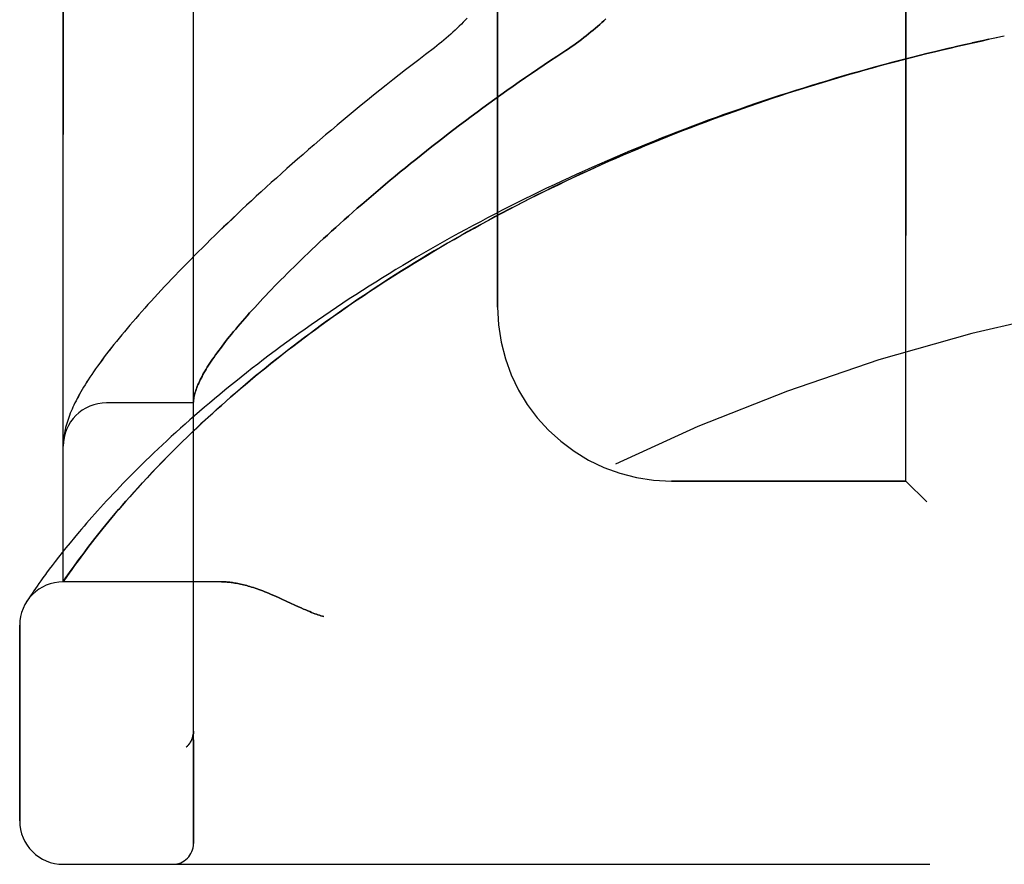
# Model space of a CAD drawing. Header units: inches. Extents: x 0 to 227, y 0 to 147.
# Tile 109 of 256: x 22.67 to 24.09, y 78.64 to 79.86. Entities that reach past the tile are written whole.
import ezdxf

# ---------------------------------------------------------------- set-up
doc = ezdxf.new("R2010")
doc.units = ezdxf.units.IN
doc.header["$LTSCALE"] = 12.466667
doc.header["$MEASUREMENT"] = 0
doc.linetypes.add('HIDDEN', pattern=[0.2, 0.1, -0.1])
doc.layers.add('LEFTHAND_DOOR_ASSEMBLY', color=7, linetype='CONTINUOUS')
doc.layers.add('RIGHTHAND_DOOR_ASSEMBLY', color=7, linetype='CONTINUOUS')

msp = doc.modelspace()

# ---------------------------------------------------------------- linework, layer by layer
at = {"layer": 'LEFTHAND_DOOR_ASSEMBLY', "color": 8, "linetype": 'HIDDEN'}
for p, q in [((22.9195, 78.6711), (22.9195, 81.3136)), ((22.732, 79.0474), (22.732, 80.9374)), ((23.9445, 79.1924), (23.9445, 80.7924)), ((23.357, 79.4424), (23.357, 80.5424)), ((24.086, 79.8324), (24.0745, 79.83)), ((22.9195, 79.3049), (22.7945, 79.3049)), ((22.7327, 79.254), (22.7326, 79.2533)), ((22.7328, 79.2547), (22.7327, 79.254)), ((22.733, 79.2558), (22.7328, 79.2547)), ((22.7322, 79.2486), (22.7321, 79.2479)), ((22.7323, 79.2499), (22.7322, 79.2492)), ((22.7322, 79.2492), (22.7322, 79.2486)), ((22.7324, 79.2513), (22.7323, 79.2506)), ((22.7323, 79.2506), (22.7323, 79.2499)), ((22.7325, 79.252), (22.7324, 79.2513)), ((22.7326, 79.2526), (22.7325, 79.252)), ((22.7326, 79.2533), (22.7326, 79.2526)), ((22.8745, 79.2199), (22.8825, 79.228)), ((22.8596, 79.2043), (22.8669, 79.212)), ((22.8669, 79.212), (22.8745, 79.2199)), ((22.8527, 79.1969), (22.8596, 79.2043)), ((22.8397, 79.1828), (22.846, 79.1898)), ((22.846, 79.1898), (22.8527, 79.1969)), ((23.9445, 79.1924), (23.607, 79.1924)), ((23.9445, 79.1924), (23.9745, 79.1624)), ((22.8223, 79.1633), (22.8278, 79.1696)), ((22.8278, 79.1696), (22.8336, 79.1761)), ((22.8336, 79.1761), (22.8397, 79.1828)), ((22.8118, 79.1512), (22.8169, 79.1572)), ((22.8169, 79.1572), (22.8223, 79.1633)), ((22.8022, 79.1399), (22.8069, 79.1455)), ((22.8069, 79.1455), (22.8118, 79.1512)), ((22.7892, 79.1241), (22.7934, 79.1292)), ((22.7934, 79.1292), (22.7977, 79.1345)), ((22.7977, 79.1345), (22.8022, 79.1399)), ((22.7778, 79.1098), (22.7814, 79.1144)), ((22.7814, 79.1144), (22.7852, 79.1192)), ((22.7852, 79.1192), (22.7892, 79.1241)), ((22.742, 79.1037), (22.7361, 79.0964)), ((22.7483, 79.1113), (22.742, 79.1037)), ((22.7677, 79.0968), (22.7709, 79.101)), ((22.7709, 79.101), (22.7743, 79.1053)), ((22.7743, 79.1053), (22.7778, 79.1098)), ((22.7306, 79.0895), (22.7255, 79.083)), ((22.7361, 79.0964), (22.7306, 79.0895)), ((22.756, 79.0813), (22.7587, 79.085)), ((22.7587, 79.085), (22.763, 79.0907)), ((22.763, 79.0907), (22.7677, 79.0968)), ((22.7162, 79.0709), (22.7121, 79.0654)), ((22.7207, 79.0768), (22.7162, 79.0709)), ((22.7255, 79.083), (22.7207, 79.0768)), ((22.7453, 79.0666), (22.7486, 79.0712)), ((22.7486, 79.0712), (22.7522, 79.0761)), ((22.7522, 79.0761), (22.756, 79.0813)), ((22.7121, 79.0654), (22.7082, 79.0603)), ((22.7361, 79.0534), (22.7388, 79.0574)), ((22.7388, 79.0574), (22.7423, 79.0623)), ((22.7423, 79.0623), (22.7453, 79.0666)), ((22.6971, 79.0448), (22.6945, 79.0411)), ((22.6999, 79.0488), (22.6971, 79.0448)), ((22.703, 79.0531), (22.6999, 79.0488)), ((22.732, 79.0474), (22.7361, 79.0534)), ((22.96, 79.0474), (22.732, 79.0474)), ((22.6849, 79.0271), (22.6831, 79.0243)), ((22.6872, 79.0305), (22.6849, 79.0271)), ((22.69, 79.0346), (22.6872, 79.0305)), ((22.6921, 79.0377), (22.69, 79.0346)), ((22.6945, 79.0411), (22.6921, 79.0377)), ((22.6812, 79.0215), (22.6795, 79.0189)), ((22.6831, 79.0243), (22.6812, 79.0215)), ((23.0458, 79.0231), (23.0539, 79.0193)), ((23.0539, 79.0193), (23.0707, 79.0115)), ((22.6695, 78.7036), (22.6695, 78.9849)), ((22.9195, 78.8324), (22.9195, 78.8322)), ((22.9092, 78.8098), (22.9094, 78.81)), ((22.732, 78.6411), (24.7957, 78.6411))]:
    msp.add_line(p, q, dxfattribs=at)
for points in [[(23.3133, 79.8579), (23.3105, 79.8551), (23.3077, 79.8522), (23.3049, 79.8493), (23.3019, 79.8465), (23.2989, 79.8436), (23.2959, 79.8407), (23.2928, 79.8379), (23.2896, 79.835), (23.2864, 79.8322), (23.2831, 79.8294), (23.2798, 79.8265), (23.2765, 79.8238), (23.2731, 79.821), (23.2696, 79.8183), (23.2662, 79.8156)], [(23.5126, 79.8571), (23.5098, 79.8544), (23.5069, 79.8517), (23.5039, 79.849), (23.5009, 79.8463), (23.4978, 79.8436), (23.4946, 79.8409), (23.4913, 79.8382), (23.488, 79.8355), (23.4846, 79.8328), (23.4812, 79.8301), (23.4776, 79.8274), (23.474, 79.8247), (23.4704, 79.822), (23.4667, 79.8194), (23.4629, 79.8167), (23.4591, 79.8141), (23.4552, 79.8115)], [(24.0281, 79.8198), (24.0414, 79.8228), (24.0526, 79.8252), (24.0637, 79.8277)], [(24.0749, 79.83), (24.0629, 79.8275), (24.0513, 79.825), (24.0397, 79.8224)], [(23.2662, 79.8156), (23.2532, 79.8057), (23.2436, 79.7984), (23.2341, 79.7911), (23.2247, 79.7838), (23.2154, 79.7765), (23.2061, 79.7692), (23.1969, 79.7619), (23.1878, 79.7547), (23.1787, 79.7474), (23.1698, 79.7402), (23.1609, 79.7329), (23.1521, 79.7257), (23.1434, 79.7185), (23.1348, 79.7114), (23.1263, 79.7043), (23.1179, 79.6972), (23.1096, 79.6901), (23.1013, 79.6831), (23.0932, 79.6761), (23.0851, 79.6691), (23.0772, 79.6622), (23.0693, 79.6553), (23.0615, 79.6485), (23.0539, 79.6417), (23.0463, 79.6349), (23.0388, 79.6282), (23.0314, 79.6216), (23.0241, 79.615), (23.0169, 79.6084), (23.0098, 79.6019), (23.0029, 79.5954), (22.996, 79.589), (22.9892, 79.5827), (22.9825, 79.5763), (22.9758, 79.5701), (22.9693, 79.5639), (22.9629, 79.5577), (22.9566, 79.5517), (22.9504, 79.5456), (22.9442, 79.5396), (22.9382, 79.5337), (22.9323, 79.5278), (22.9264, 79.522), (22.9206, 79.5162), (22.915, 79.5105), (22.9094, 79.5048), (22.9039, 79.4992), (22.8985, 79.4937), (22.8932, 79.4882), (22.888, 79.4827), (22.8829, 79.4774), (22.8779, 79.472), (22.8729, 79.4667), (22.8681, 79.4615), (22.8633, 79.4563), (22.8586, 79.4512), (22.854, 79.4461), (22.8495, 79.4411), (22.845, 79.4361), (22.8407, 79.4312), (22.8364, 79.4263), (22.8322, 79.4214), (22.8281, 79.4166), (22.824, 79.4119), (22.8201, 79.4072), (22.8162, 79.4025), (22.8124, 79.3979), (22.8087, 79.3933), (22.805, 79.3887), (22.8015, 79.3842), (22.7979, 79.3797), (22.7945, 79.3752), (22.7911, 79.3708), (22.7878, 79.3664), (22.7847, 79.362), (22.7816, 79.3578), (22.7786, 79.3536), (22.7758, 79.3495), (22.7731, 79.3456), (22.7705, 79.3417), (22.7681, 79.338), (22.7658, 79.3343), (22.7635, 79.3308), (22.7614, 79.3273), (22.7594, 79.3239), (22.7575, 79.3206), (22.7556, 79.3173), (22.7538, 79.3141), (22.7522, 79.311), (22.7505, 79.3078), (22.749, 79.3047), (22.7475, 79.3017), (22.7461, 79.2987), (22.7448, 79.2957), (22.7435, 79.2927), (22.7423, 79.2898), (22.7411, 79.2868), (22.74, 79.2839), (22.739, 79.281), (22.7381, 79.2781), (22.7372, 79.2752), (22.7364, 79.2723), (22.7356, 79.2695), (22.7349, 79.2666), (22.7343, 79.2639), (22.7338, 79.2611), (22.7333, 79.2584), (22.733, 79.2558)], [(24.0281, 79.8198), (24.0165, 79.8171), (24.0049, 79.8144), (23.9933, 79.8117), (23.9817, 79.8089), (23.9701, 79.806), (23.9585, 79.8031), (23.9469, 79.8002), (23.9354, 79.7972), (23.9238, 79.7942), (23.9122, 79.7911), (23.9007, 79.7879), (23.8891, 79.7848), (23.8775, 79.7815), (23.866, 79.7783), (23.8545, 79.775), (23.8429, 79.7716), (23.8314, 79.7682), (23.8199, 79.7647), (23.8084, 79.7612), (23.7969, 79.7576), (23.7854, 79.754), (23.774, 79.7504), (23.7625, 79.7467), (23.7511, 79.7429), (23.7396, 79.7391), (23.7282, 79.7353), (23.7168, 79.7314), (23.7054, 79.7274), (23.694, 79.7234), (23.6827, 79.7194), (23.6714, 79.7153), (23.66, 79.7112), (23.6487, 79.707), (23.6374, 79.7027), (23.6262, 79.6985), (23.6149, 79.6941), (23.6037, 79.6898), (23.5925, 79.6853), (23.5813, 79.6809), (23.5702, 79.6763), (23.559, 79.6718), (23.5479, 79.6672), (23.5368, 79.6625), (23.5258, 79.6578), (23.5148, 79.653), (23.5038, 79.6482), (23.4928, 79.6434), (23.4818, 79.6385), (23.4709, 79.6336), (23.46, 79.6286), (23.4492, 79.6236), (23.4384, 79.6185), (23.4276, 79.6134), (23.4168, 79.6082), (23.4061, 79.603), (23.3954, 79.5978), (23.3848, 79.5925), (23.3742, 79.5871), (23.3636, 79.5818), (23.3531, 79.5763), (23.3427, 79.5709), (23.3322, 79.5654), (23.3218, 79.5599), (23.3115, 79.5543), (23.3012, 79.5487), (23.2909, 79.543), (23.2807, 79.5373), (23.2706, 79.5316), (23.2605, 79.5258), (23.2504, 79.52), (23.2404, 79.5142), (23.2305, 79.5083), (23.2206, 79.5024), (23.2108, 79.4965), (23.201, 79.4906), (23.1913, 79.4846), (23.1817, 79.4786), (23.1721, 79.4725), (23.1626, 79.4664), (23.1531, 79.4604), (23.1437, 79.4542), (23.1344, 79.4481), (23.1252, 79.4419), (23.116, 79.4358), (23.1069, 79.4296), (23.0979, 79.4234), (23.0889, 79.4171), (23.08, 79.4109), (23.0712, 79.4046), (23.0625, 79.3984), (23.0539, 79.3921), (23.0454, 79.3858), (23.0369, 79.3796), (23.0285, 79.3733), (23.0202, 79.367), (23.012, 79.3607), (23.0039, 79.3545), (22.9959, 79.3482), (22.988, 79.3419), (22.9802, 79.3357), (22.9724, 79.3295), (22.9648, 79.3232), (22.9573, 79.317), (22.9498, 79.3108), (22.9425, 79.3046), (22.9352, 79.2985), (22.9281, 79.2924), (22.9211, 79.2863), (22.9142, 79.2802), (22.9074, 79.2742), (22.9006, 79.2682), (22.8941, 79.2622), (22.8876, 79.2563), (22.8812, 79.2504), (22.8749, 79.2446), (22.8688, 79.2388), (22.8627, 79.2331), (22.8568, 79.2274), (22.851, 79.2218), (22.8453, 79.2162), (22.8397, 79.2107), (22.8342, 79.2052), (22.8289, 79.1998), (22.8236, 79.1945), (22.8185, 79.1892), (22.8135, 79.184), (22.8086, 79.1789), (22.8038, 79.1738), (22.7991, 79.1689), (22.7946, 79.164), (22.7901, 79.1591), (22.7858, 79.1544), (22.7816, 79.1497), (22.7774, 79.1451), (22.7734, 79.1406), (22.7695, 79.1361), (22.7657, 79.1318), (22.762, 79.1275), (22.7584, 79.1233), (22.7549, 79.1192), (22.7483, 79.1113)], [(22.8825, 79.228), (22.891, 79.2366), (22.8954, 79.2409), (22.8999, 79.2454), (22.9046, 79.25), (22.9094, 79.2546), (22.9143, 79.2593), (22.9194, 79.2642), (22.9246, 79.2691), (22.93, 79.2741), (22.9355, 79.2793), (22.9413, 79.2846), (22.9472, 79.29), (22.9533, 79.2956), (22.9597, 79.3012), (22.9662, 79.307), (22.9729, 79.3129), (22.9797, 79.3188), (22.9867, 79.3248), (22.9938, 79.3309), (23.0011, 79.337), (23.0084, 79.3431), (23.0159, 79.3492), (23.0234, 79.3553), (23.031, 79.3615), (23.0387, 79.3676), (23.0465, 79.3737), (23.0544, 79.3799), (23.0624, 79.386), (23.0704, 79.3922), (23.0785, 79.3983), (23.0867, 79.4044), (23.095, 79.4105), (23.1034, 79.4166), (23.1118, 79.4227), (23.1203, 79.4288), (23.1289, 79.4349), (23.1376, 79.4409), (23.1463, 79.447), (23.1551, 79.453), (23.164, 79.4589), (23.1729, 79.4649), (23.1819, 79.4708), (23.1909, 79.4768), (23.2001, 79.4826), (23.2092, 79.4885), (23.2185, 79.4943), (23.2278, 79.5001), (23.2371, 79.5059), (23.2465, 79.5116), (23.256, 79.5173), (23.2655, 79.523), (23.275, 79.5286), (23.2846, 79.5343), (23.2943, 79.5398), (23.304, 79.5453), (23.3138, 79.5508), (23.3236, 79.5563), (23.3334, 79.5617), (23.3433, 79.5671), (23.3532, 79.5724), (23.3632, 79.5777), (23.3732, 79.583), (23.3833, 79.5882), (23.3934, 79.5934), (23.4035, 79.5985), (23.4137, 79.6036), (23.4239, 79.6087), (23.4341, 79.6137), (23.4444, 79.6186), (23.4547, 79.6236), (23.465, 79.6284), (23.4754, 79.6333), (23.4858, 79.6381), (23.4962, 79.6428), (23.5067, 79.6475), (23.5172, 79.6522), (23.5277, 79.6568), (23.5382, 79.6614), (23.5488, 79.6659), (23.5594, 79.6704), (23.57, 79.6748), (23.5806, 79.6792), (23.5913, 79.6836), (23.602, 79.6879), (23.6127, 79.6921), (23.6234, 79.6963), (23.6342, 79.7005), (23.645, 79.7046), (23.6558, 79.7087), (23.6666, 79.7127), (23.6774, 79.7167), (23.6882, 79.7206), (23.6991, 79.7245), (23.71, 79.7283), (23.7209, 79.7321), (23.7318, 79.7359), (23.7427, 79.7396), (23.7537, 79.7433), (23.7646, 79.7469), (23.7756, 79.7505), (23.7866, 79.754), (23.7976, 79.7575), (23.8086, 79.7609), (23.8196, 79.7643), (23.8306, 79.7676), (23.8416, 79.7709), (23.8527, 79.7742), (23.8637, 79.7774), (23.8748, 79.7806), (23.8859, 79.7837), (23.8969, 79.7868), (23.908, 79.7898), (23.9191, 79.7928), (23.9302, 79.7957), (23.9413, 79.7986), (23.9524, 79.8015), (23.9635, 79.8043), (23.9747, 79.8071), (23.9858, 79.8098), (23.9969, 79.8125), (24.008, 79.8151), (24.0192, 79.8177), (24.0303, 79.8203)], [(23.4552, 79.8115), (23.4421, 79.803), (23.433, 79.797), (23.4239, 79.7909), (23.4149, 79.7848), (23.4059, 79.7787), (23.397, 79.7726), (23.3881, 79.7664), (23.3792, 79.7603), (23.3704, 79.7541), (23.3617, 79.7479), (23.353, 79.7416), (23.3444, 79.7354), (23.3359, 79.7292), (23.3274, 79.723), (23.319, 79.7167), (23.3107, 79.7105), (23.3024, 79.7043), (23.2942, 79.6981), (23.2861, 79.6919), (23.2781, 79.6857), (23.2702, 79.6795), (23.2623, 79.6734), (23.2546, 79.6672), (23.2469, 79.6611), (23.2393, 79.655), (23.2318, 79.649), (23.2244, 79.643), (23.217, 79.637), (23.2098, 79.631), (23.2026, 79.6251), (23.1956, 79.6192), (23.1886, 79.6133), (23.1818, 79.6075), (23.175, 79.6017), (23.1683, 79.5959), (23.1617, 79.5902), (23.1552, 79.5846), (23.1488, 79.579), (23.1425, 79.5734), (23.1363, 79.5679), (23.1302, 79.5624), (23.1242, 79.557), (23.1182, 79.5516), (23.1124, 79.5462), (23.1067, 79.541), (23.101, 79.5357), (23.0955, 79.5305), (23.09, 79.5254), (23.0847, 79.5203), (23.0794, 79.5153), (23.0742, 79.5103), (23.0692, 79.5054), (23.0642, 79.5005), (23.0593, 79.4957), (23.0545, 79.491), (23.0498, 79.4863), (23.0452, 79.4816), (23.0406, 79.477), (23.0362, 79.4725), (23.0318, 79.468), (23.0276, 79.4636), (23.0234, 79.4592), (23.0193, 79.4549), (23.0154, 79.4506), (23.0115, 79.4464), (23.0076, 79.4422), (23.0039, 79.4381), (23.0003, 79.4341), (22.9967, 79.4301), (22.9932, 79.4262), (22.9899, 79.4223), (22.9866, 79.4185), (22.9834, 79.4147), (22.9802, 79.411), (22.9772, 79.4073), (22.9742, 79.4037), (22.9713, 79.4002), (22.9685, 79.3967), (22.9658, 79.3932), (22.9632, 79.3898), (22.9606, 79.3865), (22.9582, 79.3832), (22.9558, 79.38), (22.9534, 79.3768), (22.9512, 79.3737), (22.9491, 79.3706), (22.947, 79.3676), (22.945, 79.3647), (22.9431, 79.3618), (22.9412, 79.3589), (22.9394, 79.3561), (22.9378, 79.3534), (22.9361, 79.3507), (22.9346, 79.348), (22.9331, 79.3454), (22.9318, 79.3429), (22.9305, 79.3404), (22.9292, 79.3379), (22.9281, 79.3355), (22.927, 79.3332), (22.926, 79.3309), (22.925, 79.3287), (22.9242, 79.3265), (22.9234, 79.3243), (22.9227, 79.3222), (22.922, 79.3202), (22.9214, 79.3182), (22.9209, 79.3162), (22.9205, 79.3144), (22.9202, 79.3125), (22.9199, 79.3107), (22.9197, 79.3089)], [(22.9197, 79.3089), (22.9196, 79.3085), (22.9196, 79.308), (22.9196, 79.3076), (22.9195, 79.3072), (22.9195, 79.3068), (22.9195, 79.3065), (22.9195, 79.3062), (22.9195, 79.3059)], [(22.7321, 79.2479), (22.7321, 79.2475), (22.7321, 79.2471), (22.7321, 79.2468), (22.7321, 79.2464), (22.732, 79.246), (22.732, 79.2457), (22.732, 79.2453), (22.732, 79.2449), (22.732, 79.2446), (22.732, 79.2442), (22.732, 79.2438), (22.732, 79.2435)], [(22.7082, 79.0603), (22.7064, 79.0578), (22.703, 79.0531)], [(22.96, 79.0474), (22.9616, 79.0474), (22.9632, 79.0473), (22.9648, 79.0473), (22.9665, 79.0472), (22.9682, 79.0471), (22.97, 79.0469), (22.9717, 79.0467), (22.9735, 79.0465), (22.9754, 79.0463), (22.9773, 79.046), (22.9792, 79.0457), (22.9811, 79.0454), (22.9831, 79.045), (22.9852, 79.0446), (22.9873, 79.0442), (22.9894, 79.0437), (22.9916, 79.0432), (22.9938, 79.0426), (22.9961, 79.042), (22.9984, 79.0413), (23.0008, 79.0406), (23.0032, 79.0399), (23.0057, 79.0391), (23.0082, 79.0383), (23.0109, 79.0374), (23.0136, 79.0364), (23.0163, 79.0354), (23.0192, 79.0343), (23.0221, 79.0332), (23.0251, 79.032), (23.0283, 79.0307), (23.0315, 79.0294), (23.0349, 79.0279), (23.0383, 79.0264), (23.042, 79.0248), (23.0458, 79.0231)], [(23.0707, 79.0115), (23.0743, 79.0099), (23.0777, 79.0083), (23.0809, 79.0069), (23.0839, 79.0057), (23.0867, 79.0045), (23.0894, 79.0034), (23.0918, 79.0025), (23.0942, 79.0016), (23.0965, 79.0008), (23.0986, 79), (23.1008, 78.9993), (23.1029, 78.9986), (23.1049, 78.998), (23.107, 78.9974)], [(22.9195, 78.8322), (22.9195, 78.8318), (22.9195, 78.8312), (22.9194, 78.8306), (22.9194, 78.83), (22.9193, 78.8294), (22.9193, 78.8288), (22.9192, 78.8281), (22.9191, 78.8275), (22.919, 78.8269), (22.9189, 78.8263), (22.9187, 78.8257), (22.9186, 78.8251), (22.9184, 78.8245), (22.9183, 78.824), (22.9181, 78.8234), (22.9179, 78.8228), (22.9177, 78.8222), (22.9175, 78.8217)], [(22.9175, 78.8217), (22.9173, 78.8211), (22.917, 78.8205), (22.9168, 78.8199), (22.9165, 78.8194), (22.9162, 78.8188), (22.9159, 78.8183), (22.9156, 78.8177), (22.9153, 78.8172), (22.915, 78.8167), (22.9147, 78.8161), (22.9143, 78.8156), (22.914, 78.8151), (22.9136, 78.8147), (22.9133, 78.8142)], [(22.9092, 78.8098), (22.9094, 78.81), (22.9097, 78.8102), (22.9099, 78.8104), (22.9101, 78.8106), (22.9103, 78.8109), (22.9105, 78.8111), (22.9108, 78.8113), (22.911, 78.8115), (22.9112, 78.8117), (22.9114, 78.8119), (22.9116, 78.8121), (22.9118, 78.8124), (22.912, 78.8126), (22.9122, 78.8128), (22.9124, 78.813), (22.9126, 78.8133), (22.9127, 78.8135), (22.9129, 78.8137), (22.9131, 78.8139), (22.9133, 78.8142)]]:
    msp.add_lwpolyline(points, dxfattribs=at)
for centre, radius, start, end in [((24.732, 76.7173), 2.7751, 90, 136.1116), ((23.607, 79.4424), 0.25, 180, 270), ((22.7945, 79.2424), 0.0625, 90, 180), ((22.732, 78.9849), 0.0625, 90, 180), ((22.732, 78.7036), 0.0625, 180, 270), ((22.8895, 78.6711), 0.03, 270, 360)]:
    msp.add_arc(centre, radius, start, end, dxfattribs=at)
at = {"layer": 'RIGHTHAND_DOOR_ASSEMBLY', "color": 8, "linetype": 'HIDDEN'}
for p, q in [((22.9195, 81.3136), (22.9195, 78.6711)), ((22.732, 80.9374), (22.732, 79.0474)), ((23.9445, 80.7924), (23.9445, 79.1924)), ((23.357, 80.5424), (23.357, 79.4424)), ((24.086, 79.8324), (24.0745, 79.83)), ((22.9195, 79.3049), (22.7945, 79.3049)), ((22.7328, 79.2544), (22.7327, 79.2537)), ((22.7329, 79.2551), (22.7328, 79.2544)), ((22.733, 79.2558), (22.7329, 79.2551)), ((22.7322, 79.2482), (22.7321, 79.2475)), ((22.7323, 79.2496), (22.7322, 79.2489)), ((22.7322, 79.2489), (22.7322, 79.2482)), ((22.7324, 79.2509), (22.7323, 79.2503)), ((22.7323, 79.2503), (22.7323, 79.2496)), ((22.7325, 79.2523), (22.7324, 79.2516)), ((22.7324, 79.2516), (22.7324, 79.2509)), ((22.7326, 79.253), (22.7325, 79.2523)), ((22.7327, 79.2537), (22.7326, 79.253)), ((22.8827, 79.2282), (22.8747, 79.2201)), ((22.8671, 79.2121), (22.8598, 79.2045)), ((22.8747, 79.2201), (22.8671, 79.2121)), ((22.8528, 79.1971), (22.8461, 79.1899)), ((22.8598, 79.2045), (22.8528, 79.1971)), ((22.8398, 79.1829), (22.8337, 79.1762)), ((22.8461, 79.1899), (22.8398, 79.1829)), ((23.607, 79.1924), (23.9445, 79.1924)), ((23.9745, 79.1624), (23.9445, 79.1924)), ((22.8279, 79.1697), (22.8223, 79.1634)), ((22.8337, 79.1762), (22.8279, 79.1697)), ((22.817, 79.1573), (22.8119, 79.1513)), ((22.8223, 79.1634), (22.817, 79.1573)), ((22.8069, 79.1455), (22.8022, 79.1399)), ((22.8119, 79.1513), (22.8069, 79.1455)), ((22.7934, 79.1293), (22.7893, 79.1242)), ((22.7977, 79.1345), (22.7934, 79.1293)), ((22.8022, 79.1399), (22.7977, 79.1345)), ((22.7815, 79.1145), (22.7778, 79.1098)), ((22.7853, 79.1192), (22.7815, 79.1145)), ((22.7893, 79.1242), (22.7853, 79.1192)), ((22.742, 79.1037), (22.7361, 79.0964)), ((22.7483, 79.1113), (22.742, 79.1037)), ((22.7709, 79.101), (22.7677, 79.0968)), ((22.7743, 79.1053), (22.7709, 79.101)), ((22.7778, 79.1098), (22.7743, 79.1053)), ((22.7306, 79.0895), (22.7255, 79.083)), ((22.7361, 79.0964), (22.7306, 79.0895)), ((22.763, 79.0907), (22.7587, 79.0849)), ((22.7677, 79.0968), (22.763, 79.0907)), ((22.7162, 79.0709), (22.7121, 79.0654)), ((22.7207, 79.0768), (22.7162, 79.0709)), ((22.7255, 79.083), (22.7207, 79.0768)), ((22.7498, 79.0728), (22.7464, 79.0681)), ((22.7534, 79.0778), (22.7498, 79.0728)), ((22.7121, 79.0654), (22.7082, 79.0603)), ((22.7405, 79.0597), (22.7373, 79.0552)), ((22.7433, 79.0637), (22.7405, 79.0597)), ((22.7464, 79.0681), (22.7433, 79.0637)), ((22.6971, 79.0448), (22.6945, 79.0411)), ((22.6999, 79.0488), (22.6971, 79.0448)), ((22.703, 79.0531), (22.6999, 79.0488)), ((22.7373, 79.0552), (22.732, 79.0474)), ((22.96, 79.0474), (22.732, 79.0474)), ((22.6849, 79.0271), (22.6831, 79.0243)), ((22.6872, 79.0305), (22.6849, 79.0271)), ((22.69, 79.0346), (22.6872, 79.0305)), ((22.6921, 79.0377), (22.69, 79.0346)), ((22.6945, 79.0411), (22.6921, 79.0377)), ((22.6812, 79.0215), (22.6792, 79.0184)), ((22.6795, 79.0189), (22.6792, 79.0184)), ((22.6795, 79.0189), (22.6798, 79.0194)), ((22.6831, 79.0243), (22.6812, 79.0215)), ((23.054, 79.0193), (23.0458, 79.0231)), ((23.0707, 79.0115), (23.054, 79.0193)), ((22.6695, 78.9849), (22.6695, 78.7036)), ((22.9195, 78.8322), (22.9195, 78.8324)), ((22.9092, 78.8098), (22.9094, 78.81)), ((22.732, 78.6411), (24.7957, 78.6411))]:
    msp.add_line(p, q, dxfattribs=at)
for points in [[(23.3133, 79.8579), (23.3105, 79.8551), (23.3077, 79.8522), (23.3049, 79.8493), (23.3019, 79.8465), (23.2989, 79.8436), (23.2959, 79.8407), (23.2928, 79.8379), (23.2896, 79.835), (23.2864, 79.8322), (23.2831, 79.8294), (23.2798, 79.8266), (23.2765, 79.8238), (23.2731, 79.821), (23.2696, 79.8183), (23.2662, 79.8156)], [(23.4552, 79.8115), (23.4591, 79.8141), (23.4629, 79.8167), (23.4667, 79.8194), (23.4704, 79.822), (23.474, 79.8247), (23.4776, 79.8274), (23.4812, 79.8301), (23.4846, 79.8328), (23.488, 79.8355), (23.4913, 79.8382), (23.4946, 79.8409), (23.4978, 79.8436), (23.5009, 79.8463), (23.5039, 79.849), (23.5069, 79.8517), (23.5098, 79.8544), (23.5126, 79.8571)], [(24.0637, 79.8277), (24.0526, 79.8252), (24.0415, 79.8228), (24.0281, 79.8198)], [(24.0749, 79.83), (24.0629, 79.8275), (24.0513, 79.825), (24.0397, 79.8224)], [(23.2662, 79.8156), (23.2532, 79.8057), (23.2436, 79.7984), (23.2341, 79.7911), (23.2247, 79.7838), (23.2154, 79.7765), (23.2061, 79.7692), (23.1969, 79.7619), (23.1878, 79.7547), (23.1787, 79.7474), (23.1698, 79.7402), (23.1609, 79.7329), (23.1521, 79.7257), (23.1435, 79.7186), (23.1348, 79.7114), (23.1263, 79.7043), (23.1179, 79.6972), (23.1096, 79.6901), (23.1013, 79.6831), (23.0932, 79.6761), (23.0851, 79.6691), (23.0772, 79.6622), (23.0693, 79.6553), (23.0615, 79.6485), (23.0539, 79.6417), (23.0463, 79.6349), (23.0388, 79.6282), (23.0314, 79.6216), (23.0241, 79.615), (23.0169, 79.6084), (23.0099, 79.6019), (23.0029, 79.5954), (22.996, 79.589), (22.9892, 79.5827), (22.9825, 79.5764), (22.9759, 79.5701), (22.9693, 79.5639), (22.9629, 79.5578), (22.9566, 79.5517), (22.9504, 79.5456), (22.9442, 79.5396), (22.9382, 79.5337), (22.9323, 79.5278), (22.9264, 79.522), (22.9207, 79.5162), (22.915, 79.5105), (22.9094, 79.5049), (22.9039, 79.4992), (22.8985, 79.4937), (22.8932, 79.4882), (22.888, 79.4828), (22.8829, 79.4774), (22.8779, 79.472), (22.8729, 79.4667), (22.8681, 79.4615), (22.8633, 79.4563), (22.8586, 79.4512), (22.854, 79.4461), (22.8495, 79.4411), (22.845, 79.4361), (22.8407, 79.4312), (22.8364, 79.4263), (22.8322, 79.4214), (22.8281, 79.4166), (22.8241, 79.4119), (22.8201, 79.4072), (22.8162, 79.4025), (22.8124, 79.3979), (22.8087, 79.3933), (22.8051, 79.3887), (22.8015, 79.3842), (22.798, 79.3797), (22.7945, 79.3752), (22.7911, 79.3708), (22.7879, 79.3664), (22.7847, 79.362), (22.7816, 79.3578), (22.7786, 79.3536), (22.7758, 79.3495), (22.7731, 79.3456), (22.7706, 79.3417), (22.7681, 79.338), (22.7658, 79.3344), (22.7636, 79.3308), (22.7614, 79.3273), (22.7594, 79.3239), (22.7575, 79.3206), (22.7556, 79.3173), (22.7539, 79.3141), (22.7522, 79.311), (22.7505, 79.3078), (22.749, 79.3048), (22.7475, 79.3017), (22.7461, 79.2987), (22.7448, 79.2957), (22.7435, 79.2927), (22.7423, 79.2898), (22.7411, 79.2868), (22.74, 79.2839), (22.739, 79.281), (22.7381, 79.2781), (22.7372, 79.2752), (22.7364, 79.2723), (22.7356, 79.2695), (22.7349, 79.2666), (22.7343, 79.2639), (22.7338, 79.2611), (22.7333, 79.2584), (22.733, 79.2558)], [(24.0281, 79.8198), (24.0165, 79.8171), (24.0049, 79.8144), (23.9933, 79.8117), (23.9817, 79.8089), (23.9701, 79.806), (23.9585, 79.8031), (23.9469, 79.8002), (23.9354, 79.7972), (23.9238, 79.7942), (23.9122, 79.7911), (23.9006, 79.7879), (23.8891, 79.7848), (23.8775, 79.7815), (23.866, 79.7783), (23.8545, 79.7749), (23.8429, 79.7716), (23.8314, 79.7682), (23.8199, 79.7647), (23.8084, 79.7612), (23.7969, 79.7576), (23.7854, 79.754), (23.7739, 79.7504), (23.7625, 79.7467), (23.751, 79.7429), (23.7396, 79.7391), (23.7282, 79.7353), (23.7168, 79.7314), (23.7054, 79.7274), (23.694, 79.7234), (23.6827, 79.7194), (23.6713, 79.7153), (23.66, 79.7112), (23.6487, 79.707), (23.6374, 79.7027), (23.6262, 79.6985), (23.6149, 79.6941), (23.6037, 79.6898), (23.5925, 79.6853), (23.5813, 79.6809), (23.5702, 79.6763), (23.559, 79.6718), (23.5479, 79.6672), (23.5368, 79.6625), (23.5258, 79.6578), (23.5147, 79.653), (23.5037, 79.6482), (23.4928, 79.6434), (23.4818, 79.6385), (23.4709, 79.6336), (23.46, 79.6286), (23.4492, 79.6236), (23.4384, 79.6185), (23.4276, 79.6134), (23.4168, 79.6082), (23.4061, 79.603), (23.3954, 79.5978), (23.3848, 79.5925), (23.3742, 79.5871), (23.3636, 79.5818), (23.3531, 79.5763), (23.3426, 79.5709), (23.3322, 79.5654), (23.3218, 79.5599), (23.3115, 79.5543), (23.3012, 79.5487), (23.2909, 79.543), (23.2807, 79.5373), (23.2706, 79.5316), (23.2605, 79.5258), (23.2504, 79.52), (23.2404, 79.5142), (23.2305, 79.5083), (23.2206, 79.5024), (23.2108, 79.4965), (23.201, 79.4906), (23.1913, 79.4846), (23.1817, 79.4786), (23.1721, 79.4725), (23.1626, 79.4664), (23.1531, 79.4604), (23.1437, 79.4542), (23.1344, 79.4481), (23.1252, 79.4419), (23.116, 79.4358), (23.1069, 79.4296), (23.0979, 79.4234), (23.0889, 79.4171), (23.08, 79.4109), (23.0712, 79.4046), (23.0625, 79.3984), (23.0539, 79.3921), (23.0454, 79.3858), (23.0369, 79.3796), (23.0285, 79.3733), (23.0202, 79.367), (23.012, 79.3607), (23.0039, 79.3545), (22.9959, 79.3482), (22.988, 79.3419), (22.9802, 79.3357), (22.9724, 79.3295), (22.9648, 79.3232), (22.9573, 79.317), (22.9498, 79.3108), (22.9425, 79.3046), (22.9352, 79.2985), (22.9281, 79.2924), (22.9211, 79.2863), (22.9142, 79.2802), (22.9074, 79.2742), (22.9006, 79.2682), (22.8941, 79.2622), (22.8876, 79.2563), (22.8812, 79.2504), (22.8749, 79.2446), (22.8688, 79.2388), (22.8627, 79.2331), (22.8568, 79.2274), (22.851, 79.2218), (22.8453, 79.2162), (22.8397, 79.2107), (22.8342, 79.2052), (22.8289, 79.1998), (22.8236, 79.1945), (22.8185, 79.1892), (22.8135, 79.184), (22.8086, 79.1789), (22.8038, 79.1738), (22.7991, 79.1689), (22.7946, 79.164), (22.7901, 79.1591), (22.7858, 79.1544), (22.7816, 79.1497), (22.7774, 79.1451), (22.7734, 79.1406), (22.7695, 79.1361), (22.7657, 79.1318), (22.762, 79.1275), (22.7584, 79.1233), (22.7549, 79.1192), (22.7483, 79.1113)], [(24.0303, 79.8203), (24.0192, 79.8177), (24.0081, 79.8151), (23.997, 79.8125), (23.9858, 79.8098), (23.9747, 79.8071), (23.9636, 79.8043), (23.9525, 79.8015), (23.9414, 79.7987), (23.9303, 79.7958), (23.9192, 79.7928), (23.9081, 79.7898), (23.8971, 79.7868), (23.886, 79.7837), (23.8749, 79.7806), (23.8639, 79.7775), (23.8528, 79.7742), (23.8418, 79.771), (23.8308, 79.7677), (23.8197, 79.7644), (23.8087, 79.761), (23.7977, 79.7575), (23.7868, 79.754), (23.7758, 79.7505), (23.7648, 79.747), (23.7539, 79.7433), (23.7429, 79.7397), (23.732, 79.736), (23.7211, 79.7322), (23.7102, 79.7284), (23.6994, 79.7246), (23.6885, 79.7207), (23.6777, 79.7168), (23.6668, 79.7128), (23.656, 79.7088), (23.6452, 79.7047), (23.6345, 79.7006), (23.6237, 79.6964), (23.613, 79.6922), (23.6023, 79.688), (23.5916, 79.6837), (23.581, 79.6793), (23.5703, 79.6749), (23.5597, 79.6705), (23.5491, 79.666), (23.5386, 79.6615), (23.528, 79.657), (23.5175, 79.6523), (23.507, 79.6477), (23.4966, 79.643), (23.4862, 79.6382), (23.4758, 79.6335), (23.4654, 79.6286), (23.4551, 79.6238), (23.4448, 79.6188), (23.4345, 79.6139), (23.4243, 79.6089), (23.4141, 79.6038), (23.4039, 79.5987), (23.3938, 79.5936), (23.3837, 79.5884), (23.3736, 79.5832), (23.3636, 79.578), (23.3537, 79.5727), (23.3437, 79.5673), (23.3339, 79.562), (23.324, 79.5565), (23.3142, 79.5511), (23.3045, 79.5456), (23.2948, 79.5401), (23.2851, 79.5345), (23.2755, 79.5289), (23.2659, 79.5233), (23.2564, 79.5176), (23.247, 79.5119), (23.2376, 79.5062), (23.2282, 79.5004), (23.219, 79.4946), (23.2097, 79.4888), (23.2005, 79.483), (23.1914, 79.4771), (23.1824, 79.4712), (23.1734, 79.4652), (23.1645, 79.4593), (23.1556, 79.4533), (23.1468, 79.4473), (23.1381, 79.4413), (23.1294, 79.4352), (23.1209, 79.4292), (23.1123, 79.4231), (23.1039, 79.417), (23.0955, 79.4109), (23.0873, 79.4048), (23.079, 79.3987), (23.0709, 79.3926), (23.0629, 79.3864), (23.0549, 79.3803), (23.047, 79.3741), (23.0392, 79.368), (23.0315, 79.3619), (23.0239, 79.3557), (23.0164, 79.3496), (23.0089, 79.3435), (23.0016, 79.3374), (22.9944, 79.3313), (22.9872, 79.3252), (22.9802, 79.3192), (22.9733, 79.3133), (22.9666, 79.3074), (22.9601, 79.3016), (22.9538, 79.2959), (22.9476, 79.2904), (22.9416, 79.2849), (22.9359, 79.2796), (22.9303, 79.2745), (22.9249, 79.2694), (22.9197, 79.2644), (22.9146, 79.2596), (22.9097, 79.2549), (22.9049, 79.2502), (22.9002, 79.2457), (22.8957, 79.2412), (22.8912, 79.2368), (22.8827, 79.2282)], [(22.9197, 79.3089), (22.9199, 79.3107), (22.9202, 79.3125), (22.9205, 79.3144), (22.9209, 79.3162), (22.9214, 79.3182), (22.922, 79.3202), (22.9227, 79.3222), (22.9234, 79.3243), (22.9242, 79.3265), (22.925, 79.3287), (22.926, 79.3309), (22.927, 79.3332), (22.9281, 79.3355), (22.9292, 79.3379), (22.9305, 79.3404), (22.9318, 79.3429), (22.9331, 79.3454), (22.9346, 79.348), (22.9361, 79.3507), (22.9378, 79.3534), (22.9394, 79.3561), (22.9412, 79.3589), (22.9431, 79.3618), (22.945, 79.3647), (22.947, 79.3676), (22.9491, 79.3706), (22.9512, 79.3737), (22.9534, 79.3768), (22.9558, 79.38), (22.9582, 79.3832), (22.9606, 79.3865), (22.9632, 79.3898), (22.9658, 79.3932), (22.9685, 79.3967), (22.9713, 79.4002), (22.9742, 79.4037), (22.9772, 79.4073), (22.9802, 79.411), (22.9834, 79.4147), (22.9866, 79.4185), (22.9899, 79.4223), (22.9932, 79.4262), (22.9967, 79.4301), (23.0003, 79.4341), (23.0039, 79.4381), (23.0076, 79.4422), (23.0115, 79.4464), (23.0154, 79.4506), (23.0193, 79.4549), (23.0234, 79.4592), (23.0276, 79.4636), (23.0318, 79.468), (23.0362, 79.4725), (23.0406, 79.477), (23.0452, 79.4816), (23.0498, 79.4863), (23.0545, 79.491), (23.0593, 79.4957), (23.0642, 79.5005), (23.0692, 79.5054), (23.0742, 79.5103), (23.0794, 79.5153), (23.0847, 79.5203), (23.09, 79.5254), (23.0955, 79.5305), (23.101, 79.5357), (23.1067, 79.541), (23.1124, 79.5462), (23.1182, 79.5516), (23.1242, 79.557), (23.1302, 79.5624), (23.1363, 79.5679), (23.1425, 79.5734), (23.1488, 79.579), (23.1552, 79.5846), (23.1617, 79.5902), (23.1683, 79.5959), (23.175, 79.6017), (23.1818, 79.6075), (23.1886, 79.6133), (23.1956, 79.6192), (23.2026, 79.6251), (23.2098, 79.631), (23.217, 79.637), (23.2244, 79.643), (23.2318, 79.649), (23.2393, 79.655), (23.2469, 79.6611), (23.2546, 79.6672), (23.2623, 79.6734), (23.2702, 79.6795), (23.2781, 79.6857), (23.2861, 79.6919), (23.2942, 79.6981), (23.3024, 79.7043), (23.3107, 79.7105), (23.319, 79.7167), (23.3274, 79.723), (23.3359, 79.7292), (23.3444, 79.7354), (23.353, 79.7416), (23.3617, 79.7479), (23.3704, 79.7541), (23.3792, 79.7603), (23.3881, 79.7664), (23.397, 79.7726), (23.4059, 79.7787), (23.4149, 79.7848), (23.4239, 79.7909), (23.433, 79.797), (23.4421, 79.803), (23.4552, 79.8115)], [(22.9195, 79.3059), (22.9195, 79.3062), (22.9195, 79.3065), (22.9195, 79.3068), (22.9195, 79.3072), (22.9196, 79.3076), (22.9196, 79.308), (22.9196, 79.3085), (22.9197, 79.3089)], [(22.7321, 79.2475), (22.7321, 79.2471), (22.7321, 79.2468), (22.7321, 79.2464), (22.732, 79.246), (22.732, 79.2457), (22.732, 79.2453), (22.732, 79.2449), (22.732, 79.2446), (22.732, 79.2442), (22.732, 79.2438), (22.732, 79.2435)], [(22.7587, 79.0849), (22.7574, 79.0831), (22.7534, 79.0778)], [(22.7082, 79.0603), (22.7064, 79.0578), (22.703, 79.0531)], [(23.0458, 79.0231), (23.042, 79.0248), (23.0384, 79.0264), (23.0349, 79.0279), (23.0315, 79.0294), (23.0283, 79.0307), (23.0251, 79.032), (23.0221, 79.0332), (23.0192, 79.0343), (23.0163, 79.0354), (23.0136, 79.0364), (23.0109, 79.0374), (23.0082, 79.0383), (23.0057, 79.0391), (23.0032, 79.0399), (23.0008, 79.0406), (22.9984, 79.0413), (22.9961, 79.042), (22.9938, 79.0426), (22.9916, 79.0432), (22.9894, 79.0437), (22.9873, 79.0442), (22.9852, 79.0446), (22.9831, 79.045), (22.9811, 79.0454), (22.9792, 79.0457), (22.9773, 79.046), (22.9754, 79.0463), (22.9735, 79.0465), (22.9717, 79.0467), (22.97, 79.0469), (22.9682, 79.0471), (22.9665, 79.0472), (22.9648, 79.0473), (22.9632, 79.0473), (22.9616, 79.0474), (22.96, 79.0474)], [(23.107, 78.9974), (23.1049, 78.998), (23.1029, 78.9986), (23.1008, 78.9993), (23.0986, 79), (23.0965, 79.0008), (23.0942, 79.0016), (23.0918, 79.0025), (23.0894, 79.0034), (23.0867, 79.0045), (23.0839, 79.0057), (23.0809, 79.0069), (23.0777, 79.0083), (23.0743, 79.0099), (23.0707, 79.0115)], [(22.9174, 78.8215), (22.9177, 78.8221), (22.9179, 78.8227), (22.9181, 78.8233), (22.9182, 78.8239), (22.9184, 78.8245), (22.9186, 78.825), (22.9187, 78.8256), (22.9188, 78.8263), (22.919, 78.8269), (22.9191, 78.8275), (22.9192, 78.8281), (22.9193, 78.8287), (22.9193, 78.8293), (22.9194, 78.8299), (22.9194, 78.8306), (22.9195, 78.8312), (22.9195, 78.8318), (22.9195, 78.8322)], [(22.9133, 78.8142), (22.9137, 78.8147), (22.914, 78.8151), (22.9143, 78.8156), (22.9147, 78.8161), (22.915, 78.8166), (22.9153, 78.8172), (22.9156, 78.8177), (22.9159, 78.8182), (22.9162, 78.8187), (22.9165, 78.8193), (22.9167, 78.8198), (22.917, 78.8204), (22.9172, 78.821), (22.9174, 78.8215)], [(22.9133, 78.8142), (22.9131, 78.814), (22.9129, 78.8137), (22.9127, 78.8135), (22.9126, 78.8133), (22.9124, 78.813), (22.9122, 78.8128), (22.912, 78.8126), (22.9118, 78.8124), (22.9116, 78.8122), (22.9114, 78.8119), (22.9112, 78.8117), (22.911, 78.8115), (22.9108, 78.8113), (22.9106, 78.8111), (22.9103, 78.8109), (22.9101, 78.8107), (22.9099, 78.8104), (22.9097, 78.8102), (22.9094, 78.81), (22.9092, 78.8098)]]:
    msp.add_lwpolyline(points, dxfattribs=at)
for centre, radius, start, end in [((24.732, 76.7173), 2.7751, 90, 136.1116), ((23.607, 79.4424), 0.25, 180, 270), ((22.7945, 79.2424), 0.0625, 90, 180), ((22.732, 78.9849), 0.0625, 90, 180), ((22.732, 78.7036), 0.0625, 180, 270), ((22.8895, 78.6711), 0.03, 270, 360)]:
    msp.add_arc(centre, radius, start, end, dxfattribs=at)

doc.saveas('drawing.dxf')
